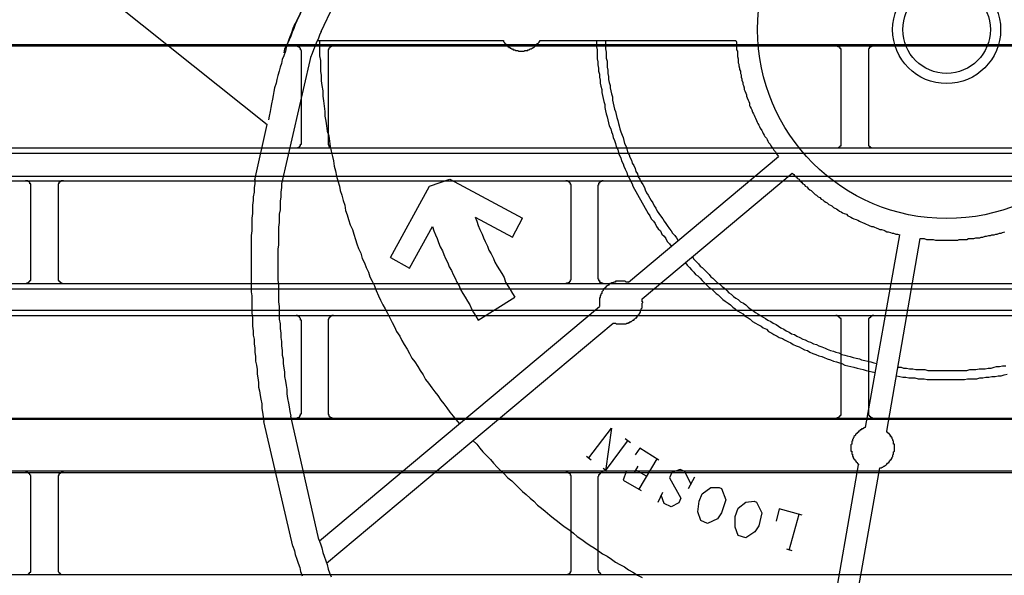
# Model space of a CAD drawing. Header units: millimetres. Extents: x 50532 to 99257, y 49161 to 61325.
# Tile 252 of 256: x 94268 to 94301, y 61020 to 61038. Entities that reach past the tile are written whole.
import ezdxf

# ---------------------------------------------------------------- set-up
doc = ezdxf.new("R2010")
doc.units = ezdxf.units.MM
doc.layers.add('AQUAREA', color=7, linetype='Continuous')

# ---------------------------------------------------------------- blocks, each defined once
blk = doc.blocks.new('SPLIT')
at = {"layer": 'AQUAREA'}
for points in [[(24440.675, -569.594), (24539.165, -648.203)], [(24542.805, -636.723), (24541.895, -638.683)], [(24541.895, -638.683), (24542.805, -636.723)], [(24544.135, -639.663), (24545.255, -637.283)], [(24541.895, -638.683), (24541.755, -639.033), (24541.615, -639.383), (24541.475, -639.733), (24541.335, -640.083), (24541.195, -640.433), (24541.055, -640.783), (24540.915, -641.133), (24540.845, -641.483), (24540.705, -641.903), (24540.565, -642.253), (24540.495, -642.603), (24540.355, -642.953), (24540.285, -643.303), (24540.145, -643.723), (24540.075, -644.073), (24540.005, -644.423), (24539.865, -644.844), (24539.795, -645.194), (24539.725, -645.544), (24539.655, -645.894), (24539.585, -646.313), (24539.515, -646.663), (24539.445, -647.013), (24539.375, -647.433), (24539.305, -647.783)], [(24541.895, -638.683), (24541.685, -639.033), (24541.545, -639.383), (24541.405, -639.803), (24541.265, -640.153), (24541.125, -640.503), (24540.985, -640.923), (24540.775, -641.273), (24540.705, -641.623)], [(24544.135, -639.663), (24543.995, -640.013), (24543.855, -640.363), (24543.715, -640.644), (24543.575, -640.994), (24543.435, -641.344), (24543.295, -641.694), (24543.155, -642.044), (24543.085, -642.323)], [(24308.585, -640.853), (24877.685, -640.853)], [(24308.585, -640.994), (24877.685, -640.994)], [(24542.315, -641.483), (24542.315, -641.483), (24542.315, -641.413), (24542.245, -641.344), (24542.245, -641.273), (24542.245, -641.203), (24542.175, -641.203), (24542.175, -641.133), (24542.105, -641.133), (24542.105, -641.063), (24542.035, -641.063), (24541.965, -640.994), (24541.895, -640.994), (24541.825, -640.994)], [(24543.785, -640.503), (24560.795, -640.503)], [(24543.995, -640.503), (24543.995, -640.923), (24543.995, -641.413), (24543.995, -641.903), (24544.065, -642.323), (24544.065, -642.813), (24544.065, -643.303), (24544.135, -643.723), (24544.135, -644.213), (24544.205, -644.633), (24544.275, -645.123), (24544.275, -645.613), (24544.345, -646.033), (24544.415, -646.523), (24544.485, -647.013), (24544.485, -647.433), (24544.555, -647.923), (24544.625, -648.344), (24544.695, -648.833), (24544.835, -649.253), (24544.905, -649.744), (24544.975, -650.233), (24545.045, -650.653), (24545.185, -651.144), (24545.255, -651.563), (24545.325, -652.053), (24545.465, -652.473), (24545.535, -652.963), (24545.675, -653.383), (24545.815, -653.873), (24545.885, -654.294), (24546.025, -654.713), (24546.165, -655.203), (24546.305, -655.623), (24546.375, -656.113), (24546.515, -656.533), (24546.655, -656.953), (24546.795, -657.444), (24547.005, -657.863), (24547.145, -658.283), (24547.285, -658.773), (24547.425, -659.194), (24547.565, -659.613), (24547.775, -660.033), (24547.915, -660.523), (24548.125, -660.944), (24548.265, -661.363), (24548.475, -661.783), (24548.615, -662.203), (24548.825, -662.623), (24549.035, -663.044), (24549.175, -663.463), (24549.385, -663.953), (24549.595, -664.373), (24549.805, -664.794), (24550.015, -665.144), (24550.225, -665.563), (24550.435, -665.983), (24550.645, -666.403), (24550.855, -666.823), (24551.065, -667.244), (24551.345, -667.663), (24551.555, -668.083), (24551.765, -668.433), (24552.045, -668.853), (24552.255, -669.273), (24552.465, -669.694), (24552.745, -670.044), (24553.025, -670.463), (24553.235, -670.813), (24553.515, -671.233), (24553.725, -671.653), (24554.005, -672.003), (24554.285, -672.423), (24554.565, -672.773), (24554.845, -673.123), (24555.125, -673.544), (24555.405, -673.894), (24555.685, -674.244), (24555.965, -674.663), (24556.245, -675.013), (24556.525, -675.363), (24556.805, -675.713)], [(24545.255, -640.994), (24545.255, -640.994), (24545.185, -640.994), (24545.115, -640.994), (24545.045, -640.994), (24545.045, -641.063), (24544.975, -641.063), (24544.975, -641.133), (24544.905, -641.133), (24544.905, -641.203), (24544.835, -641.203), (24544.835, -641.273), (24544.765, -641.344), (24544.765, -641.413), (24544.765, -641.483)], [(24560.795, -640.503), (24560.865, -640.503), (24560.865, -640.573), (24560.935, -640.644), (24560.935, -640.713), (24561.005, -640.713), (24561.005, -640.783), (24561.075, -640.783), (24561.075, -640.853), (24561.145, -640.853), (24561.145, -640.923), (24561.215, -640.923), (24561.215, -640.994), (24561.285, -640.994), (24561.285, -641.063), (24561.355, -641.063), (24561.355, -641.133), (24561.425, -641.133), (24561.495, -641.133), (24561.495, -641.203), (24561.565, -641.203), (24561.635, -641.273), (24561.705, -641.273), (24561.775, -641.344), (24561.845, -641.344), (24561.915, -641.344), (24561.985, -641.413), (24562.055, -641.413), (24562.125, -641.413), (24562.195, -641.413), (24562.265, -641.483), (24562.335, -641.483), (24562.405, -641.483), (24562.475, -641.483), (24562.545, -641.483), (24562.615, -641.483), (24562.685, -641.483), (24562.755, -641.483), (24562.825, -641.413), (24562.895, -641.413), (24562.965, -641.413), (24563.035, -641.413), (24563.105, -641.413), (24563.105, -641.344), (24563.175, -641.344), (24563.245, -641.344), (24563.315, -641.273), (24563.385, -641.273), (24563.455, -641.273), (24563.525, -641.203), (24563.595, -641.133), (24563.665, -641.133), (24563.735, -641.063), (24563.805, -640.994), (24563.875, -640.923), (24563.945, -640.853), (24564.015, -640.783), (24564.085, -640.713), (24564.155, -640.644), (24564.155, -640.573), (24564.225, -640.573), (24564.225, -640.503)], [(24564.225, -640.503), (24582.215, -640.503)], [(24569.405, -640.503), (24569.405, -640.783), (24569.405, -641.063), (24569.475, -641.344), (24569.475, -641.623), (24569.475, -641.903), (24569.475, -642.183), (24569.545, -642.463), (24569.545, -642.744), (24569.615, -643.023), (24569.615, -643.303), (24569.685, -643.583), (24569.685, -643.863), (24569.755, -644.144), (24569.755, -644.423), (24569.825, -644.703), (24569.895, -644.983), (24569.895, -645.263), (24569.965, -645.544), (24570.035, -645.823), (24570.105, -646.103), (24570.175, -646.383), (24570.175, -646.663), (24570.245, -646.944), (24570.315, -647.223), (24570.385, -647.503), (24570.455, -647.783), (24570.525, -648.063), (24570.595, -648.344), (24570.735, -648.623), (24570.805, -648.903), (24570.875, -649.113), (24570.945, -649.394), (24571.085, -649.673), (24571.155, -649.953), (24571.225, -650.233), (24571.365, -650.513), (24571.435, -650.794), (24571.505, -651.003), (24571.645, -651.283), (24571.715, -651.563), (24571.855, -651.844), (24571.925, -652.053), (24572.065, -652.333), (24572.205, -652.613), (24572.275, -652.894), (24572.415, -653.103), (24572.555, -653.383), (24572.695, -653.663), (24572.765, -653.873), (24572.905, -654.153), (24573.045, -654.363), (24573.185, -654.644), (24573.325, -654.923), (24573.465, -655.133), (24573.605, -655.413), (24573.745, -655.623), (24573.885, -655.903), (24574.025, -656.113), (24574.165, -656.394), (24574.305, -656.603), (24574.445, -656.883), (24574.655, -657.094), (24574.795, -657.303), (24574.935, -657.583), (24575.075, -657.794), (24575.285, -658.003), (24575.425, -658.283), (24575.635, -658.494), (24575.775, -658.703), (24575.915, -658.983), (24576.125, -659.194), (24576.265, -659.403)], [(24570.245, -640.503), (24570.245, -640.783), (24570.245, -641.063), (24570.245, -641.273), (24570.315, -641.553), (24570.315, -641.833), (24570.315, -642.113), (24570.385, -642.394), (24570.385, -642.673), (24570.385, -642.953), (24570.455, -643.233), (24570.455, -643.513), (24570.525, -643.794), (24570.525, -644.073), (24570.595, -644.353), (24570.665, -644.633), (24570.665, -644.844), (24570.735, -645.123), (24570.805, -645.403), (24570.875, -645.683), (24570.875, -645.963), (24570.945, -646.244), (24571.015, -646.523), (24571.085, -646.803), (24571.155, -647.013), (24571.225, -647.294), (24571.295, -647.573), (24571.365, -647.853), (24571.435, -648.133), (24571.505, -648.344), (24571.575, -648.623), (24571.645, -648.903), (24571.785, -649.183), (24571.855, -649.394), (24571.925, -649.673), (24571.995, -649.953), (24572.135, -650.233), (24572.205, -650.444), (24572.275, -650.723), (24572.415, -651.003), (24572.485, -651.213), (24572.625, -651.494), (24572.695, -651.773), (24572.835, -651.983), (24572.975, -652.263), (24573.045, -652.544), (24573.185, -652.753), (24573.255, -653.033), (24573.395, -653.244), (24573.535, -653.523), (24573.675, -653.733), (24573.815, -654.013), (24573.885, -654.223), (24574.025, -654.503), (24574.165, -654.713), (24574.305, -654.994), (24574.445, -655.203), (24574.585, -655.413), (24574.725, -655.694), (24574.865, -655.903), (24575.005, -656.183), (24575.145, -656.394), (24575.285, -656.603), (24575.495, -656.883), (24575.635, -657.094), (24575.775, -657.303), (24575.915, -657.513), (24576.125, -657.794), (24576.265, -658.003), (24576.405, -658.213), (24576.615, -658.423), (24576.755, -658.633), (24576.895, -658.844)], [(24582.215, -640.503), (24582.285, -640.644), (24582.285, -640.853), (24582.285, -640.994), (24582.285, -641.133), (24582.285, -641.344), (24582.355, -641.483), (24582.355, -641.694), (24582.355, -641.833), (24582.355, -641.973), (24582.425, -642.183), (24582.425, -642.323), (24582.425, -642.533), (24582.495, -642.673), (24582.495, -642.813), (24582.565, -643.023), (24582.565, -643.163), (24582.635, -643.303), (24582.635, -643.513), (24582.705, -643.653), (24582.705, -643.863), (24582.775, -644.003), (24582.775, -644.144), (24582.845, -644.353), (24582.845, -644.494), (24582.915, -644.633), (24582.985, -644.844), (24582.985, -644.983), (24583.055, -645.123), (24583.125, -645.333), (24583.195, -645.473), (24583.195, -645.613), (24583.265, -645.753), (24583.335, -645.963), (24583.405, -646.103), (24583.475, -646.244), (24583.475, -646.453), (24583.545, -646.594), (24583.615, -646.733), (24583.685, -646.873), (24583.755, -647.083), (24583.825, -647.223), (24583.895, -647.363), (24583.965, -647.503), (24584.035, -647.644), (24584.105, -647.853), (24584.175, -647.994), (24584.245, -648.133), (24584.315, -648.273), (24584.385, -648.413), (24584.455, -648.553), (24584.595, -648.763), (24584.665, -648.903), (24584.735, -649.044), (24584.805, -649.183), (24584.875, -649.323), (24585.015, -649.463), (24585.085, -649.603), (24585.155, -649.744), (24585.225, -649.883), (24585.365, -650.023), (24585.435, -650.163), (24585.505, -650.303), (24585.645, -650.444), (24585.715, -650.583), (24585.855, -650.723), (24585.925, -650.863), (24585.995, -651.003), (24586.135, -651.144)], [(24591.875, -641.483), (24591.875, -641.483), (24591.875, -641.413), (24591.875, -641.344), (24591.875, -641.273), (24591.805, -641.273), (24591.805, -641.203), (24591.805, -641.133), (24591.735, -641.133), (24591.735, -641.063), (24591.665, -641.063), (24591.595, -641.063), (24591.595, -640.994), (24591.525, -640.994), (24591.455, -640.994), (24591.385, -640.994)], [(24594.885, -640.994), (24594.885, -640.994), (24594.815, -640.994), (24594.745, -640.994), (24594.675, -640.994), (24594.675, -641.063), (24594.605, -641.063), (24594.535, -641.063), (24594.535, -641.133), (24594.465, -641.133), (24594.465, -641.203), (24594.465, -641.273), (24594.395, -641.273), (24594.395, -641.344), (24594.395, -641.413), (24594.395, -641.483)], [(24542.315, -649.883), (24542.315, -641.483)], [(24544.765, -641.483), (24544.765, -649.883)], [(24591.875, -649.883), (24591.875, -641.483)], [(24594.395, -641.483), (24594.395, -649.883)], [(24543.085, -642.323), (24540.495, -653.663)], [(24538.045, -653.313), (24539.165, -648.203)], [(24541.825, -650.373), (24541.825, -650.373), (24541.895, -650.373), (24541.965, -650.373), (24542.035, -650.373), (24542.035, -650.303), (24542.105, -650.303), (24542.175, -650.233), (24542.175, -650.163), (24542.245, -650.163), (24542.245, -650.094), (24542.245, -650.023), (24542.315, -650.023), (24542.315, -649.953), (24542.315, -649.883)], [(24544.765, -649.883), (24544.765, -649.953), (24544.765, -650.023), (24544.765, -650.094), (24544.835, -650.094), (24544.835, -650.163), (24544.835, -650.233), (24544.905, -650.233), (24544.905, -650.303), (24544.975, -650.303), (24545.045, -650.373), (24545.115, -650.373), (24545.185, -650.373), (24545.255, -650.373)], [(24591.385, -650.373), (24591.385, -650.373), (24591.455, -650.373), (24591.525, -650.373), (24591.595, -650.373), (24591.665, -650.373), (24591.665, -650.303), (24591.735, -650.303), (24591.735, -650.233), (24591.805, -650.233), (24591.805, -650.163), (24591.875, -650.163), (24591.875, -650.094), (24591.875, -650.023), (24591.875, -649.953), (24591.875, -649.883)], [(24594.395, -649.883), (24594.395, -649.953), (24594.395, -650.023), (24594.395, -650.094), (24594.395, -650.163), (24594.465, -650.163), (24594.465, -650.233), (24594.535, -650.233), (24594.535, -650.303), (24594.605, -650.303), (24594.605, -650.373), (24594.675, -650.373), (24594.745, -650.373), (24594.815, -650.373), (24594.885, -650.373)], [(24308.585, -650.373), (24877.685, -650.373)], [(24308.585, -650.863), (24877.685, -650.863)], [(24572.345, -662.694), (24586.135, -651.144)], [(24573.605, -664.233), (24587.395, -652.683)], [(24587.395, -652.683), (24587.535, -652.823), (24587.605, -652.894), (24587.745, -653.033), (24587.885, -653.173), (24588.025, -653.244), (24588.095, -653.383), (24588.235, -653.523), (24588.375, -653.663), (24588.515, -653.733), (24588.585, -653.873), (24588.725, -653.944), (24588.865, -654.083), (24589.005, -654.223), (24589.145, -654.294), (24589.285, -654.433), (24589.355, -654.503), (24589.495, -654.644), (24589.635, -654.713), (24589.775, -654.853), (24589.915, -654.923), (24590.055, -655.063), (24590.195, -655.133), (24590.335, -655.273), (24590.475, -655.344), (24590.615, -655.413), (24590.755, -655.553), (24590.895, -655.623), (24591.035, -655.694), (24591.175, -655.833), (24591.315, -655.903), (24591.455, -655.973), (24591.595, -656.044), (24591.735, -656.183), (24591.875, -656.253), (24592.015, -656.323), (24592.155, -656.394), (24592.365, -656.463), (24592.505, -656.603), (24592.645, -656.673), (24592.785, -656.744), (24592.925, -656.813), (24593.065, -656.883), (24593.275, -656.953), (24593.415, -657.023), (24593.555, -657.094), (24593.695, -657.163), (24593.835, -657.233), (24594.045, -657.303), (24594.185, -657.373), (24594.325, -657.444), (24594.465, -657.513), (24594.675, -657.583), (24594.815, -657.583), (24594.955, -657.653), (24595.095, -657.723), (24595.305, -657.794), (24595.445, -657.863), (24595.585, -657.863), (24595.795, -657.933), (24595.935, -658.003), (24596.075, -658.073), (24596.215, -658.073), (24596.425, -658.144), (24596.565, -658.213), (24596.705, -658.213), (24596.915, -658.283), (24597.055, -658.283), (24597.265, -658.353)], [(24308.585, -652.963), (24877.685, -652.963)], [(24308.585, -653.383), (24877.685, -653.383)], [(24517.465, -653.873), (24517.465, -653.873), (24517.465, -653.803), (24517.465, -653.733), (24517.465, -653.663), (24517.395, -653.663), (24517.395, -653.594), (24517.395, -653.523), (24517.325, -653.523), (24517.325, -653.453), (24517.255, -653.453), (24517.185, -653.453), (24517.185, -653.383), (24517.115, -653.383), (24517.045, -653.383), (24516.975, -653.383)], [(24520.475, -653.383), (24520.475, -653.383), (24520.405, -653.383), (24520.335, -653.383), (24520.265, -653.383), (24520.265, -653.453), (24520.195, -653.453), (24520.125, -653.523), (24520.055, -653.523), (24520.055, -653.594), (24520.055, -653.663), (24519.985, -653.663), (24519.985, -653.733), (24519.985, -653.803), (24519.985, -653.873)], [(24538.045, -653.663), (24537.975, -654.013), (24537.975, -654.433), (24537.905, -654.853), (24537.905, -655.203), (24537.835, -655.623), (24537.835, -656.044), (24537.835, -656.394), (24537.765, -656.813), (24537.765, -657.233), (24537.765, -657.583), (24537.765, -658.003), (24537.695, -658.423), (24537.695, -658.773), (24537.695, -659.194), (24537.695, -659.613), (24537.695, -660.033), (24537.695, -660.383), (24537.695, -660.803), (24537.695, -661.223), (24537.695, -661.573), (24537.695, -661.994), (24537.695, -662.413), (24537.695, -662.763), (24537.695, -663.183), (24537.695, -663.603), (24537.765, -663.953), (24537.765, -664.373), (24537.765, -664.794), (24537.765, -665.213), (24537.765, -665.563), (24537.835, -665.983), (24537.835, -666.403), (24537.835, -666.753), (24537.905, -667.173), (24537.905, -667.594), (24537.975, -667.944), (24537.975, -668.363), (24538.045, -668.783), (24538.045, -669.133), (24538.115, -669.553), (24538.115, -669.973), (24538.185, -670.323), (24538.255, -670.744), (24538.255, -671.163), (24538.325, -671.513), (24538.395, -671.933), (24538.395, -672.353), (24538.465, -672.703), (24538.535, -673.123), (24538.605, -673.473), (24538.675, -673.894), (24538.675, -674.313), (24538.745, -674.663), (24538.815, -675.083), (24538.885, -675.503)], [(24538.045, -653.173), (24538.045, -653.663)], [(24540.495, -653.663), (24540.495, -654.013), (24540.425, -654.433), (24540.425, -654.853), (24540.355, -655.273), (24540.355, -655.623), (24540.355, -656.044), (24540.285, -656.463), (24540.285, -656.883), (24540.285, -657.233), (24540.215, -657.653), (24540.215, -658.073), (24540.215, -658.494), (24540.215, -658.913), (24540.215, -659.263), (24540.145, -659.683), (24540.145, -660.103), (24540.145, -660.523), (24540.145, -660.873), (24540.145, -661.294), (24540.145, -661.713), (24540.145, -662.133), (24540.145, -662.553), (24540.215, -662.903), (24540.215, -663.323), (24540.215, -663.744), (24540.215, -664.163), (24540.215, -664.513), (24540.285, -664.933), (24540.285, -665.353), (24540.285, -665.773), (24540.285, -666.123), (24540.355, -666.544), (24540.355, -666.963), (24540.425, -667.383), (24540.425, -667.803), (24540.495, -668.153), (24540.495, -668.573), (24540.565, -668.994), (24540.565, -669.413), (24540.635, -669.763), (24540.635, -670.183), (24540.705, -670.603), (24540.775, -670.953), (24540.775, -671.373), (24540.845, -671.794), (24540.915, -672.213), (24540.985, -672.563), (24540.985, -672.983), (24541.055, -673.403), (24541.125, -673.823), (24541.195, -674.173), (24541.265, -674.594), (24541.335, -675.013)], [(24554.075, -653.873), (24555.965, -653.244)], [(24555.965, -653.244), (24562.615, -656.813)], [(24567.095, -653.873), (24567.095, -653.873), (24567.095, -653.803), (24567.095, -653.733), (24567.025, -653.733), (24567.025, -653.663), (24567.025, -653.594), (24566.955, -653.594), (24566.955, -653.523), (24566.885, -653.523), (24566.885, -653.453), (24566.815, -653.453), (24566.745, -653.383), (24566.675, -653.383), (24566.605, -653.383)], [(24570.035, -653.383), (24570.035, -653.383), (24569.965, -653.383), (24569.895, -653.383), (24569.895, -653.453), (24569.825, -653.453), (24569.755, -653.453), (24569.755, -653.523), (24569.685, -653.523), (24569.685, -653.594), (24569.615, -653.594), (24569.615, -653.663), (24569.615, -653.733), (24569.615, -653.803), (24569.545, -653.803), (24569.545, -653.873)], [(24517.465, -662.344), (24517.465, -653.873)], [(24519.985, -653.873), (24519.985, -662.344)], [(24550.505, -660.453), (24554.075, -653.873)], [(24567.095, -662.344), (24567.095, -653.873)], [(24569.545, -653.873), (24569.545, -662.344)], [(24558.275, -656.744), (24561.705, -658.563)], [(24558.275, -656.744), (24558.415, -657.094), (24558.555, -657.513), (24558.695, -657.863), (24558.905, -658.283), (24559.045, -658.633), (24559.185, -658.983), (24559.395, -659.403), (24559.535, -659.753), (24559.745, -660.103), (24559.955, -660.523), (24560.095, -660.873), (24560.305, -661.223), (24560.515, -661.573), (24560.725, -661.923), (24560.935, -662.273), (24561.075, -662.694), (24561.285, -663.044), (24561.495, -663.394), (24561.705, -663.744), (24561.915, -664.094)], [(24561.705, -658.563), (24562.615, -656.813)], [(24599.155, -658.703), (24599.365, -658.703), (24599.505, -658.703), (24599.715, -658.773), (24599.855, -658.773), (24599.995, -658.773), (24600.205, -658.773), (24600.345, -658.773), (24600.555, -658.844), (24600.695, -658.844), (24600.905, -658.844), (24601.045, -658.844), (24601.185, -658.844), (24601.395, -658.844), (24601.535, -658.844), (24601.745, -658.844), (24601.885, -658.844), (24602.095, -658.844), (24602.235, -658.844), (24602.375, -658.844), (24602.585, -658.844), (24602.725, -658.773), (24602.935, -658.773), (24603.075, -658.773), (24603.215, -658.773), (24603.425, -658.773), (24603.565, -658.703), (24603.775, -658.703), (24603.915, -658.703), (24604.055, -658.703), (24604.265, -658.633), (24604.405, -658.633), (24604.615, -658.633), (24604.755, -658.563), (24604.895, -658.563), (24605.105, -658.494), (24605.245, -658.494), (24605.455, -658.423), (24605.595, -658.423), (24605.735, -658.353), (24605.945, -658.353), (24606.085, -658.283), (24606.225, -658.283), (24606.435, -658.213), (24606.575, -658.213), (24606.715, -658.144), (24606.925, -658.073)], [(24552.255, -661.433), (24554.355, -657.583)], [(24554.355, -657.583), (24554.495, -658.003), (24554.635, -658.353), (24554.775, -658.703), (24554.915, -659.053), (24555.055, -659.473), (24555.265, -659.823), (24555.405, -660.173), (24555.545, -660.523), (24555.755, -660.944), (24555.895, -661.294), (24556.105, -661.644), (24556.245, -661.994), (24556.455, -662.344), (24556.595, -662.694), (24556.805, -663.044), (24556.945, -663.394), (24557.155, -663.744), (24557.365, -664.094), (24557.575, -664.444), (24557.785, -664.794), (24557.925, -665.144), (24558.135, -665.494), (24558.345, -665.844), (24558.555, -666.194)], [(24594.115, -676.063), (24597.265, -658.353)], [(24596.075, -676.413), (24599.155, -658.703)], [(24550.505, -660.453), (24552.255, -661.433)], [(24577.595, -660.944), (24577.735, -661.153), (24577.945, -661.363), (24578.155, -661.573), (24578.365, -661.783), (24578.505, -661.994), (24578.715, -662.133), (24578.925, -662.344), (24579.135, -662.553), (24579.345, -662.763), (24579.555, -662.973), (24579.765, -663.183), (24579.975, -663.323), (24580.185, -663.533), (24580.395, -663.744), (24580.605, -663.883), (24580.815, -664.094), (24581.025, -664.303), (24581.235, -664.444), (24581.515, -664.653), (24581.725, -664.794), (24581.935, -665.003), (24582.145, -665.144), (24582.355, -665.353), (24582.635, -665.494), (24582.845, -665.633), (24583.055, -665.844), (24583.335, -665.983), (24583.545, -666.123), (24583.755, -666.333), (24584.035, -666.473), (24584.245, -666.613), (24584.525, -666.753), (24584.735, -666.894), (24585.015, -667.033), (24585.225, -667.244), (24585.505, -667.383), (24585.715, -667.523), (24585.995, -667.663), (24586.205, -667.803), (24586.485, -667.873), (24586.695, -668.013), (24586.975, -668.153), (24587.255, -668.294), (24587.465, -668.433), (24587.745, -668.573), (24588.025, -668.644), (24588.235, -668.783), (24588.515, -668.923), (24588.795, -668.994), (24589.005, -669.133), (24589.285, -669.273), (24589.565, -669.344), (24589.845, -669.483), (24590.125, -669.553), (24590.335, -669.623), (24590.615, -669.763), (24590.895, -669.833), (24591.175, -669.973), (24591.455, -670.044), (24591.735, -670.113), (24591.945, -670.183), (24592.225, -670.323), (24592.505, -670.394), (24592.785, -670.463), (24593.065, -670.533), (24593.345, -670.603), (24593.625, -670.673), (24593.905, -670.744), (24594.185, -670.813), (24594.465, -670.883), (24594.745, -670.953), (24595.025, -671.023)], [(24578.225, -660.383), (24578.365, -660.594), (24578.575, -660.803), (24578.785, -661.013), (24578.925, -661.223), (24579.135, -661.363), (24579.345, -661.573), (24579.555, -661.783), (24579.765, -661.994), (24579.905, -662.203), (24580.115, -662.344), (24580.325, -662.553), (24580.535, -662.763), (24580.745, -662.903), (24580.955, -663.113), (24581.165, -663.253), (24581.375, -663.463), (24581.585, -663.673), (24581.795, -663.813), (24582.005, -664.023), (24582.215, -664.163), (24582.425, -664.303), (24582.635, -664.513), (24582.915, -664.653), (24583.125, -664.794), (24583.335, -665.003), (24583.545, -665.144), (24583.755, -665.283), (24584.035, -665.494), (24584.245, -665.633), (24584.455, -665.773), (24584.735, -665.913), (24584.945, -666.053), (24585.155, -666.194), (24585.435, -666.333), (24585.645, -666.473), (24585.925, -666.613), (24586.135, -666.753), (24586.345, -666.894), (24586.625, -667.033), (24586.835, -667.173), (24587.115, -667.313), (24587.325, -667.453), (24587.605, -667.523), (24587.815, -667.663), (24588.095, -667.803), (24588.375, -667.944), (24588.585, -668.013), (24588.865, -668.153), (24589.075, -668.223), (24589.355, -668.363), (24589.635, -668.433), (24589.845, -668.573), (24590.125, -668.644), (24590.405, -668.783), (24590.615, -668.853), (24590.895, -668.994), (24591.175, -669.063), (24591.385, -669.133), (24591.665, -669.203), (24591.945, -669.344), (24592.225, -669.413), (24592.435, -669.483), (24592.715, -669.553), (24592.995, -669.623), (24593.275, -669.694), (24593.555, -669.763), (24593.765, -669.833), (24594.045, -669.903), (24594.325, -669.973), (24594.605, -670.044), (24594.885, -670.113), (24595.165, -670.183)], [(24516.975, -662.833), (24516.975, -662.833), (24517.045, -662.833), (24517.115, -662.833), (24517.115, -662.763), (24517.185, -662.763), (24517.255, -662.763), (24517.255, -662.694), (24517.325, -662.694), (24517.325, -662.623), (24517.395, -662.623), (24517.395, -662.553), (24517.465, -662.553), (24517.465, -662.483), (24517.465, -662.413), (24517.465, -662.344)], [(24519.985, -662.344), (24519.985, -662.344), (24519.985, -662.413), (24519.985, -662.483), (24519.985, -662.553), (24520.055, -662.553), (24520.055, -662.623), (24520.125, -662.623), (24520.125, -662.694), (24520.195, -662.694), (24520.195, -662.763), (24520.265, -662.763), (24520.335, -662.763), (24520.335, -662.833), (24520.405, -662.833), (24520.475, -662.833)], [(24566.605, -662.833), (24566.605, -662.833), (24566.675, -662.833), (24566.675, -662.763), (24566.745, -662.763), (24566.815, -662.763), (24566.885, -662.763), (24566.885, -662.694), (24566.955, -662.694), (24566.955, -662.623), (24567.025, -662.623), (24567.025, -662.553), (24567.025, -662.483), (24567.095, -662.483), (24567.095, -662.413), (24567.095, -662.344)], [(24569.545, -662.344), (24569.545, -662.344), (24569.545, -662.413), (24569.615, -662.413), (24569.615, -662.483), (24569.615, -662.553), (24569.685, -662.553), (24569.685, -662.623), (24569.685, -662.694), (24569.755, -662.694), (24569.825, -662.694), (24569.825, -662.763), (24569.895, -662.763), (24569.965, -662.763), (24569.965, -662.833), (24570.035, -662.833)], [(24572.345, -662.694), (24572.275, -662.694), (24572.205, -662.694), (24572.135, -662.694), (24572.065, -662.623), (24571.995, -662.623), (24571.925, -662.623), (24571.855, -662.623), (24571.785, -662.623), (24571.715, -662.623), (24571.645, -662.623), (24571.575, -662.623), (24571.505, -662.623), (24571.435, -662.623), (24571.365, -662.623), (24571.295, -662.623), (24571.225, -662.623), (24571.155, -662.623), (24571.155, -662.694), (24571.085, -662.694), (24571.015, -662.694), (24570.945, -662.763), (24570.875, -662.763), (24570.805, -662.763), (24570.735, -662.833), (24570.665, -662.833), (24570.595, -662.903), (24570.525, -662.973), (24570.455, -662.973), (24570.455, -663.044), (24570.385, -663.044), (24570.315, -663.113), (24570.245, -663.183), (24570.175, -663.253), (24570.105, -663.323), (24570.035, -663.394), (24570.035, -663.463), (24569.965, -663.533), (24569.895, -663.603), (24569.895, -663.673), (24569.895, -663.744), (24569.825, -663.813), (24569.825, -663.883), (24569.755, -663.953), (24569.755, -664.023), (24569.755, -664.094), (24569.685, -664.163), (24569.685, -664.233), (24569.685, -664.303), (24569.685, -664.373), (24569.685, -664.444), (24569.685, -664.513), (24569.685, -664.583), (24569.685, -664.653), (24569.685, -664.723), (24569.685, -664.794), (24569.685, -664.863), (24569.685, -664.933)], [(24308.585, -662.833), (24877.685, -662.833)], [(24308.585, -663.323), (24877.685, -663.323)], [(24558.555, -666.194), (24561.915, -664.094)], [(24570.945, -666.473), (24571.015, -666.473), (24571.085, -666.473), (24571.155, -666.473), (24571.225, -666.544), (24571.295, -666.544), (24571.365, -666.544), (24571.435, -666.544), (24571.505, -666.544), (24571.575, -666.544), (24571.645, -666.544), (24571.715, -666.544), (24571.785, -666.544), (24571.855, -666.544), (24571.925, -666.544), (24571.995, -666.544), (24572.065, -666.544), (24572.135, -666.544), (24572.205, -666.473), (24572.275, -666.473), (24572.345, -666.473), (24572.345, -666.403), (24572.415, -666.403), (24572.485, -666.403), (24572.555, -666.333), (24572.625, -666.333), (24572.695, -666.263), (24572.765, -666.194), (24572.835, -666.194), (24572.905, -666.123), (24572.975, -666.053), (24573.045, -665.983), (24573.115, -665.983), (24573.115, -665.913), (24573.185, -665.844), (24573.255, -665.773), (24573.255, -665.703), (24573.325, -665.703), (24573.325, -665.633), (24573.395, -665.563), (24573.395, -665.494), (24573.465, -665.494), (24573.465, -665.423), (24573.465, -665.353), (24573.535, -665.283), (24573.535, -665.213), (24573.535, -665.144), (24573.605, -665.073), (24573.605, -665.003), (24573.605, -664.933), (24573.605, -664.863), (24573.605, -664.794), (24573.605, -664.723), (24573.605, -664.653), (24573.675, -664.583), (24573.675, -664.513), (24573.605, -664.513), (24573.605, -664.444), (24573.605, -664.373), (24573.605, -664.303), (24573.605, -664.233)], [(24308.585, -665.283), (24877.685, -665.283)], [(24543.995, -686.494), (24569.685, -664.933)], [(24308.585, -665.773), (24877.685, -665.773)], [(24542.315, -666.263), (24542.315, -666.263), (24542.315, -666.194), (24542.245, -666.194), (24542.245, -666.123), (24542.245, -666.053), (24542.175, -665.983), (24542.175, -665.913), (24542.105, -665.913), (24542.105, -665.844), (24542.035, -665.844), (24541.965, -665.844), (24541.965, -665.773), (24541.895, -665.773), (24541.825, -665.773)], [(24542.315, -674.733), (24542.315, -666.263)], [(24545.255, -665.773), (24545.255, -665.773), (24545.185, -665.773), (24545.115, -665.773), (24545.115, -665.844), (24545.045, -665.844), (24544.975, -665.844), (24544.975, -665.913), (24544.905, -665.913), (24544.905, -665.983), (24544.835, -665.983), (24544.835, -666.053), (24544.835, -666.123), (24544.765, -666.123), (24544.765, -666.194), (24544.765, -666.263)], [(24544.765, -666.263), (24544.765, -674.733)], [(24591.875, -666.263), (24591.875, -666.263), (24591.875, -666.194), (24591.875, -666.123), (24591.875, -666.053), (24591.805, -666.053), (24591.805, -665.983), (24591.735, -665.983), (24591.735, -665.913), (24591.665, -665.913), (24591.665, -665.844), (24591.595, -665.844), (24591.525, -665.844), (24591.525, -665.773), (24591.455, -665.773), (24591.385, -665.773)], [(24591.875, -674.733), (24591.875, -666.263)], [(24594.885, -665.773), (24594.885, -665.773), (24594.815, -665.773), (24594.745, -665.773), (24594.745, -665.844), (24594.675, -665.844), (24594.605, -665.844), (24594.605, -665.913), (24594.535, -665.913), (24594.535, -665.983), (24594.465, -665.983), (24594.465, -666.053), (24594.395, -666.053), (24594.395, -666.123), (24594.395, -666.194), (24594.395, -666.263)], [(24594.395, -666.263), (24594.395, -674.733)], [(24544.625, -688.523), (24570.945, -666.473)], [(24597.125, -670.533), (24597.405, -670.533), (24597.615, -670.603), (24597.895, -670.603), (24598.175, -670.673), (24598.455, -670.673), (24598.735, -670.744), (24599.015, -670.744), (24599.295, -670.744), (24599.575, -670.744), (24599.855, -670.813), (24600.135, -670.813), (24600.415, -670.813), (24600.695, -670.813), (24600.975, -670.813), (24601.255, -670.813), (24601.535, -670.813), (24601.815, -670.813), (24602.025, -670.813), (24602.305, -670.813), (24602.585, -670.813), (24602.865, -670.813), (24603.145, -670.813), (24603.425, -670.813), (24603.705, -670.744), (24603.985, -670.744), (24604.265, -670.744), (24604.545, -670.673), (24604.825, -670.673), (24605.105, -670.673), (24605.385, -670.603), (24605.665, -670.603), (24605.945, -670.533), (24606.155, -670.463), (24606.435, -670.463), (24606.715, -670.394), (24606.995, -670.394)], [(24596.985, -671.303), (24597.265, -671.373), (24597.545, -671.444), (24597.825, -671.444), (24598.105, -671.513), (24598.385, -671.513), (24598.665, -671.513), (24598.945, -671.583), (24599.225, -671.583), (24599.505, -671.583), (24599.785, -671.653), (24600.065, -671.653), (24600.345, -671.653), (24600.625, -671.653), (24600.905, -671.653), (24601.185, -671.653), (24601.465, -671.653), (24601.745, -671.653), (24602.025, -671.653), (24602.375, -671.653), (24602.655, -671.653), (24602.935, -671.653), (24603.215, -671.653), (24603.495, -671.583), (24603.775, -671.583), (24604.055, -671.583), (24604.335, -671.583), (24604.615, -671.513), (24604.895, -671.513), (24605.175, -671.444), (24605.455, -671.444), (24605.735, -671.373), (24606.015, -671.373), (24606.295, -671.303), (24606.575, -671.303), (24606.855, -671.233), (24607.135, -671.163)], [(24308.585, -675.223), (24877.685, -675.223)], [(24308.585, -675.294), (24877.685, -675.294)], [(24543.925, -686.353), (24541.335, -675.013)], [(24541.825, -675.223), (24541.825, -675.223), (24541.895, -675.223), (24541.965, -675.223), (24541.965, -675.153), (24542.035, -675.153), (24542.105, -675.153), (24542.105, -675.083), (24542.175, -675.083), (24542.175, -675.013), (24542.245, -674.944), (24542.245, -674.873), (24542.245, -674.803), (24542.315, -674.803), (24542.315, -674.733)], [(24544.765, -674.733), (24544.765, -674.733), (24544.765, -674.803), (24544.765, -674.873), (24544.835, -674.873), (24544.835, -674.944), (24544.835, -675.013), (24544.905, -675.013), (24544.905, -675.083), (24544.975, -675.083), (24544.975, -675.153), (24545.045, -675.153), (24545.115, -675.153), (24545.115, -675.223), (24545.185, -675.223), (24545.255, -675.223)], [(24591.385, -675.223), (24591.385, -675.223), (24591.455, -675.223), (24591.525, -675.223), (24591.525, -675.153), (24591.595, -675.153), (24591.665, -675.153), (24591.665, -675.083), (24591.735, -675.083), (24591.735, -675.013), (24591.805, -675.013), (24591.805, -674.944), (24591.875, -674.944), (24591.875, -674.873), (24591.875, -674.803), (24591.875, -674.733)], [(24594.395, -674.733), (24594.395, -674.733), (24594.395, -674.803), (24594.395, -674.873), (24594.395, -674.944), (24594.465, -674.944), (24594.465, -675.013), (24594.535, -675.013), (24594.535, -675.083), (24594.605, -675.083), (24594.605, -675.153), (24594.675, -675.153), (24594.745, -675.153), (24594.745, -675.223), (24594.815, -675.223), (24594.885, -675.223)], [(24541.545, -686.983), (24538.885, -675.503)], [(24568.705, -678.863), (24570.805, -676.133), (24570.245, -680.053), (24572.275, -677.323)], [(24594.115, -676.063), (24594.045, -676.063), (24593.975, -676.133), (24593.905, -676.133), (24593.905, -676.203), (24593.835, -676.203), (24593.765, -676.203), (24593.765, -676.273), (24593.695, -676.273), (24593.625, -676.273), (24593.625, -676.344), (24593.555, -676.344), (24593.555, -676.413), (24593.485, -676.413), (24593.485, -676.483), (24593.415, -676.483), (24593.415, -676.553), (24593.345, -676.553), (24593.345, -676.623), (24593.275, -676.623), (24593.275, -676.694), (24593.205, -676.694), (24593.205, -676.763), (24593.135, -676.833), (24593.065, -676.903), (24593.065, -676.973), (24592.995, -677.044), (24592.995, -677.113), (24592.925, -677.183), (24592.925, -677.253), (24592.925, -677.323), (24592.855, -677.323), (24592.855, -677.394), (24592.855, -677.463), (24592.855, -677.533), (24592.855, -677.603), (24592.785, -677.673), (24592.785, -677.744), (24592.785, -677.813), (24592.785, -677.883), (24592.785, -677.953), (24592.785, -678.023), (24592.785, -678.094), (24592.785, -678.163), (24592.785, -678.233), (24592.855, -678.233), (24592.855, -678.303), (24592.855, -678.373), (24592.855, -678.444), (24592.855, -678.513), (24592.925, -678.513), (24592.925, -678.583), (24592.925, -678.653), (24592.925, -678.723), (24592.995, -678.723), (24592.995, -678.794), (24592.995, -678.863), (24593.065, -678.933), (24593.135, -679.003), (24593.135, -679.073), (24593.205, -679.144), (24593.275, -679.213), (24593.345, -679.283), (24593.345, -679.353), (24593.415, -679.353), (24593.415, -679.423), (24593.485, -679.423), (24593.485, -679.494)], [(24572.555, -677.463), (24572.065, -677.113)], [(24595.445, -679.773), (24595.515, -679.773), (24595.585, -679.773), (24595.655, -679.703), (24595.725, -679.703), (24595.795, -679.633), (24595.865, -679.633), (24595.935, -679.563), (24596.005, -679.494), (24596.075, -679.423), (24596.145, -679.353), (24596.215, -679.353), (24596.215, -679.283), (24596.285, -679.283), (24596.285, -679.213), (24596.355, -679.144), (24596.425, -679.073), (24596.425, -679.003), (24596.495, -679.003), (24596.495, -678.933), (24596.565, -678.863), (24596.565, -678.794), (24596.635, -678.723), (24596.635, -678.653), (24596.635, -678.583), (24596.705, -678.513), (24596.705, -678.444), (24596.705, -678.373), (24596.705, -678.303), (24596.775, -678.233), (24596.775, -678.163), (24596.775, -678.094), (24596.775, -678.023), (24596.775, -677.953), (24596.775, -677.883), (24596.775, -677.813), (24596.775, -677.744), (24596.775, -677.673), (24596.775, -677.603), (24596.705, -677.603), (24596.705, -677.533), (24596.705, -677.463), (24596.705, -677.394), (24596.705, -677.323), (24596.635, -677.253), (24596.635, -677.183), (24596.565, -677.113), (24596.565, -677.044), (24596.565, -676.973), (24596.495, -676.973), (24596.495, -676.903), (24596.425, -676.903), (24596.425, -676.833), (24596.425, -676.763), (24596.355, -676.763), (24596.355, -676.694), (24596.285, -676.694), (24596.285, -676.623), (24596.215, -676.623), (24596.215, -676.553), (24596.145, -676.553), (24596.145, -676.483), (24596.075, -676.483), (24596.075, -676.413)], [(24558.065, -677.253), (24558.415, -677.603), (24558.695, -677.953), (24558.975, -678.303), (24559.325, -678.653), (24559.675, -679.003), (24559.955, -679.353), (24560.305, -679.703), (24560.585, -679.983), (24560.935, -680.333), (24561.285, -680.683), (24561.635, -680.963), (24561.985, -681.313), (24562.265, -681.594), (24562.615, -681.944), (24562.965, -682.223), (24563.315, -682.573), (24563.665, -682.853), (24564.015, -683.203), (24564.365, -683.483), (24564.715, -683.763), (24565.135, -684.113), (24565.485, -684.394), (24565.835, -684.673), (24566.185, -684.953), (24566.535, -685.233), (24566.955, -685.513), (24567.305, -685.794), (24567.655, -686.073), (24568.075, -686.353), (24568.425, -686.633), (24568.845, -686.913), (24569.195, -687.123), (24569.615, -687.403), (24569.965, -687.683), (24570.385, -687.894), (24570.805, -688.173), (24571.155, -688.453), (24571.575, -688.663), (24571.995, -688.873), (24572.345, -689.153), (24572.765, -689.363), (24573.185, -689.644), (24573.605, -689.853)], [(24575.145, -679.073), (24573.395, -677.953), (24572.975, -678.583)], [(24568.915, -679.073), (24568.495, -678.723)], [(24573.325, -681.733), (24575.005, -678.933)], [(24570.385, -680.123), (24570.035, -679.844)], [(24572.905, -680.194), (24573.255, -679.633)], [(24578.085, -681.244), (24577.525, -680.123), (24577.105, -679.913), (24576.335, -680.194), (24576.125, -680.683), (24577.175, -682.573), (24576.965, -682.994), (24576.265, -683.344), (24575.635, -683.063), (24575.355, -682.294)], [(24590.825, -694.823), (24593.485, -679.494)], [(24592.715, -695.173), (24595.445, -679.773)], [(24308.585, -680.053), (24877.685, -680.053)], [(24308.585, -680.194), (24877.685, -680.194)], [(24517.465, -680.683), (24517.465, -680.683), (24517.465, -680.613), (24517.465, -680.544), (24517.465, -680.473), (24517.395, -680.403), (24517.395, -680.333), (24517.325, -680.333), (24517.325, -680.263), (24517.255, -680.263), (24517.185, -680.194), (24517.115, -680.194), (24517.045, -680.194), (24516.975, -680.194)], [(24517.465, -689.083), (24517.465, -680.683)], [(24520.475, -680.194), (24520.475, -680.194), (24520.405, -680.194), (24520.335, -680.194), (24520.265, -680.194), (24520.195, -680.263), (24520.125, -680.263), (24520.125, -680.333), (24520.055, -680.333), (24520.055, -680.403), (24520.055, -680.473), (24519.985, -680.473), (24519.985, -680.544), (24519.985, -680.613), (24519.985, -680.683)], [(24519.985, -680.683), (24519.985, -689.083)], [(24567.095, -680.683), (24567.095, -680.683), (24567.095, -680.613), (24567.095, -680.544), (24567.095, -680.473), (24567.025, -680.473), (24567.025, -680.403), (24567.025, -680.333), (24566.955, -680.333), (24566.955, -680.263), (24566.885, -680.263), (24566.815, -680.263), (24566.815, -680.194), (24566.745, -680.194), (24566.675, -680.194), (24566.605, -680.194)], [(24567.095, -689.083), (24567.095, -680.683)], [(24570.035, -680.194), (24570.035, -680.194), (24569.965, -680.194), (24569.895, -680.194), (24569.825, -680.194), (24569.825, -680.263), (24569.755, -680.263), (24569.755, -680.333), (24569.685, -680.333), (24569.685, -680.403), (24569.615, -680.403), (24569.615, -680.473), (24569.615, -680.544), (24569.545, -680.613), (24569.545, -680.683)], [(24569.545, -680.683), (24569.545, -689.083)], [(24572.135, -680.123), (24571.855, -680.894), (24573.535, -681.873)], [(24574.025, -680.544), (24573.045, -679.983)], [(24577.875, -681.663), (24578.435, -680.613)], [(24579.625, -684.883), (24578.995, -684.603), (24578.715, -683.833), (24578.855, -682.853), (24579.135, -682.153), (24579.905, -681.594), (24580.675, -681.594), (24580.885, -681.663), (24581.305, -682.713), (24580.885, -683.903), (24580.535, -684.463), (24579.625, -684.883)], [(24575.075, -682.923), (24575.495, -682.013)], [(24583.125, -686.213), (24582.425, -686.003), (24582.145, -685.233), (24582.145, -684.253), (24582.425, -683.483), (24583.125, -682.923), (24583.895, -682.853), (24584.105, -682.923), (24584.595, -683.903), (24584.315, -685.094), (24583.965, -685.653), (24583.125, -686.213)], [(24588.305, -684.113), (24586.205, -683.553), (24585.925, -684.673)], [(24587.115, -687.333), (24588.025, -684.044)], [(24541.545, -686.983), (24541.685, -687.403), (24541.755, -687.753), (24541.895, -688.173), (24542.035, -688.523), (24542.175, -688.944), (24542.245, -689.294), (24542.385, -689.713)], [(24543.925, -686.353), (24544.065, -686.773), (24544.205, -687.123), (24544.275, -687.544), (24544.415, -687.894), (24544.555, -688.313), (24544.695, -688.663), (24544.765, -689.083), (24544.905, -689.433), (24545.045, -689.783)], [(24587.395, -687.403), (24586.905, -687.263)], [(24308.585, -689.573), (24877.685, -689.573)], [(24516.975, -689.573), (24516.975, -689.573), (24517.045, -689.573), (24517.115, -689.573), (24517.185, -689.573), (24517.255, -689.503), (24517.325, -689.503), (24517.325, -689.433), (24517.395, -689.433), (24517.395, -689.363), (24517.465, -689.363), (24517.465, -689.294), (24517.465, -689.223), (24517.465, -689.153), (24517.465, -689.083)], [(24519.985, -689.083), (24519.985, -689.083), (24519.985, -689.153), (24519.985, -689.223), (24519.985, -689.294), (24520.055, -689.363), (24520.055, -689.433), (24520.125, -689.433), (24520.125, -689.503), (24520.195, -689.503), (24520.265, -689.573), (24520.335, -689.573), (24520.405, -689.573), (24520.475, -689.573)], [(24566.605, -689.573), (24566.605, -689.573), (24566.675, -689.573), (24566.745, -689.573), (24566.815, -689.573), (24566.815, -689.503), (24566.885, -689.503), (24566.955, -689.503), (24566.955, -689.433), (24567.025, -689.433), (24567.025, -689.363), (24567.025, -689.294), (24567.095, -689.294), (24567.095, -689.223), (24567.095, -689.153), (24567.095, -689.083)], [(24569.545, -689.083), (24569.545, -689.083), (24569.545, -689.153), (24569.615, -689.223), (24569.615, -689.294), (24569.615, -689.363), (24569.685, -689.363), (24569.685, -689.433), (24569.755, -689.433), (24569.755, -689.503), (24569.825, -689.503), (24569.825, -689.573), (24569.895, -689.573), (24569.965, -689.573), (24570.035, -689.573)]]:
    blk.add_lwpolyline(points, dxfattribs=at)
for points in [[(24849.6, -639.495), (24849.6, -502.51), (24738.553, -391.463), (24601.569, -391.463), (24464.585, -391.463), (24353.537, -502.51), (24353.537, -639.495), (24353.537, -776.479), (24464.585, -887.526), (24601.569, -887.526), (24738.553, -887.526), (24849.6, -776.479), (24849.6, -639.495)], [(24618.931, -639.495), (24618.931, -629.906), (24611.157, -622.133), (24601.569, -622.133), (24591.98, -622.133), (24584.207, -629.906), (24584.207, -639.495), (24584.207, -649.083), (24591.98, -656.857), (24601.569, -656.857), (24611.157, -656.857), (24618.931, -649.083), (24618.931, -639.495)], [(24606.529, -639.495), (24606.529, -636.755), (24604.309, -634.534), (24601.569, -634.534), (24598.829, -634.534), (24596.608, -636.755), (24596.608, -639.495), (24596.608, -642.234), (24598.829, -644.455), (24601.569, -644.455), (24604.309, -644.455), (24606.529, -642.234), (24606.529, -639.495)], [(24605.587, -639.495), (24605.587, -637.276), (24603.788, -635.477), (24601.569, -635.477), (24599.35, -635.477), (24597.55, -637.276), (24597.55, -639.495), (24597.55, -641.714), (24599.35, -643.513), (24601.569, -643.513), (24603.788, -643.513), (24605.587, -641.714), (24605.587, -639.495)]]:
    blk.add_open_spline(points, degree=3, knots=[0, 0, 0, 0, 1, 1, 1, 2, 2, 2, 3, 3, 3, 4, 4, 4, 4], dxfattribs=at)

msp = doc.modelspace()

# ---------------------------------------------------------------- block references
at = {"lineweight": 13, "xscale": 0.3627524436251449, "yscale": 0.3627524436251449, "zscale": 0.3627524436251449}
msp.add_blockref('SPLIT', (85374.463, 61269.73, 0), dxfattribs=at)

doc.saveas('drawing.dxf')
